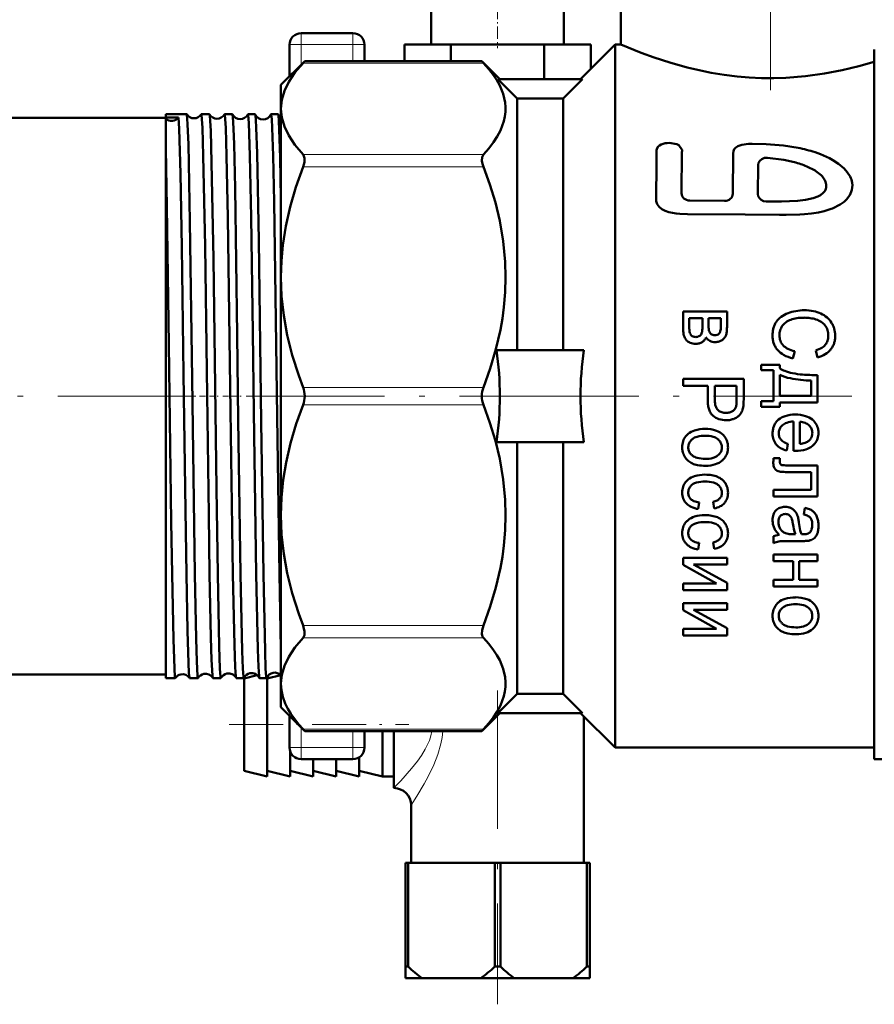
# Model space of a CAD drawing. Extents: x -1438 to 1837, y -1771 to 622.
# Tile 72 of 90: x 958 to 1032, y -237 to -151. Entities that reach past the tile are written whole.
import ezdxf

# ---------------------------------------------------------------- set-up
doc = ezdxf.new("R2010")
doc.units = 0
doc.linetypes.add('DASHDOT', pattern=[18.5, 12, -3, 0.5, -3])

msp = doc.modelspace()

# ---------------------------------------------------------------- linework, layer by layer
at = {"color": 7, "linetype": 'DASHDOT', "lineweight": 18}
for p, q in [((1022.804, -126.874), (1022.804, -159.072)), ((905.429, -183.93), (978.96, -183.93)), ((977.298, -183.93), (1002.94, -183.93)), ((999.354, -183.93), (1064.754, -183.93)), ((999.104, -209.46), (999.104, -236.701))]:
    msp.add_line(p, q, dxfattribs=at)
at = {"color": 7, "lineweight": 50}
for p, q in [((1009.804, -148.68), (1009.804, -153.43)), ((993.354, -150.43), (993.354, -153.43)), ((1004.854, -150.43), (1004.854, -153.43)), ((984.304, -152.43), (982.054, -152.43)), ((986.554, -152.43), (984.304, -152.43)), ((981.054, -153.43), (981.054, -156.18)), ((987.554, -153.43), (987.554, -154.87)), ((995.062, -153.43), (991.021, -153.43)), ((991.021, -153.43), (991.021, -154.87)), ((1003.145, -153.43), (995.062, -153.43)), ((995.062, -153.43), (995.062, -154.87)), ((1007.187, -153.43), (1003.145, -153.43)), ((1003.145, -153.43), (1003.145, -156.43)), ((1006.304, -156.43), (1009.304, -153.43)), ((1007.187, -153.43), (1007.187, -155.547)), ((1009.304, -183.93), (1009.304, -153.43)), ((1009.304, -153.43), (1009.804, -153.43)), ((1031.804, -183.93), (1031.804, -153.859)), ((980.304, -156.93), (982.363, -154.87)), ((982.221, -155.022), (982.363, -154.87)), ((997.744, -154.87), (982.363, -154.87)), ((997.744, -154.87), (997.886, -155.022)), ((999.304, -156.43), (997.744, -154.87)), ((980.304, -158.985), (980.304, -156.93)), ((1006.467, -156.43), (999.14, -156.43)), ((1000.804, -158.104), (999.14, -156.43)), ((1004.804, -158.104), (1006.467, -156.43)), ((1000.804, -158.104), (1004.804, -158.104)), ((1000.804, -179.93), (1000.804, -158.104)), ((1004.804, -179.93), (1004.804, -158.104)), ((970.304, -159.747), (970.304, -159.47)), ((970.304, -159.47), (972.123, -159.47)), ((971.414, -159.745), (970.304, -159.747)), ((970.304, -159.869), (970.304, -159.747)), ((972.123, -159.47), (972.129, -159.476)), ((973.389, -159.47), (974.102, -159.47)), ((975.41, -159.47), (976.083, -159.47)), ((977.428, -159.47), (978.067, -159.47)), ((979.444, -159.47), (980.053, -159.47)), ((980.304, -173.597), (980.304, -158.985)), ((925.304, -159.78), (970.304, -159.78)), ((970.304, -162.469), (970.304, -159.869)), ((1015.101, -162.514), (1014.834, -162.158)), ((970.304, -199.39), (970.304, -162.469)), ((1015.098, -162.801), (1015.073, -166.323)), ((1019.562, -162.885), (1019.525, -166.361)), ((1021.728, -163.864), (1021.703, -166.4)), ((1026.675, -164.356), (1025.948, -163.99)), ((1015.795, -166.959), (1018.788, -166.987)), ((1025.83, -166.902), (1026.489, -166.755)), ((980.304, -183.93), (980.304, -173.597)), ((1015.212, -178.128), (1015.212, -176.585)), ((1019.02, -176.585), (1015.212, -176.585)), ((1019.02, -177.922), (1019.02, -176.585)), ((1015.743, -177.928), (1015.743, -177.165)), ((1016.887, -177.165), (1015.743, -177.165)), ((1016.887, -177.867), (1016.887, -177.165)), ((1017.417, -177.783), (1017.417, -177.165)), ((1018.485, -177.165), (1017.417, -177.165)), ((1018.485, -177.803), (1018.485, -177.165)), ((1016.876, -178.192), (1016.884, -178.055)), ((1016.884, -178.055), (1016.887, -177.867)), ((1017.417, -177.783), (1017.42, -177.968)), ((1017.42, -177.968), (1017.428, -178.096)), ((1018.367, -178.458), (1018.303, -178.536)), ((1015.474, -179.046), (1015.515, -179.092)), ((1016.162, -178.781), (1016.23, -178.792)), ((1016.23, -178.792), (1016.309, -178.798)), ((1006.593, -179.93), (999.014, -179.93)), ((1024.904, -180.025), (1024.729, -180.65)), ((1026.715, -179.954), (1026.876, -180.569)), ((1021.983, -181.684), (1021.983, -181.207)), ((1023.592, -181.207), (1021.983, -181.207)), ((1023.062, -181.684), (1021.983, -181.684)), ((1023.062, -184.377), (1023.062, -181.684)), ((1023.592, -181.513), (1023.592, -181.207)), ((1015.212, -183.044), (1015.212, -182.419)), ((1020.468, -182.419), (1015.212, -182.419)), ((1020.468, -184.2), (1020.468, -182.419)), ((1023.592, -183.906), (1023.592, -182.067)), ((1026.335, -183.906), (1026.335, -182.583)), ((1026.869, -184.483), (1026.869, -182.1)), ((1017.349, -183.044), (1015.212, -183.044)), ((1017.349, -184.255), (1017.349, -183.044)), ((1017.969, -184.265), (1017.969, -183.044)), ((1019.848, -183.044), (1017.969, -183.044)), ((1019.848, -184.252), (1019.848, -183.044)), ((980.304, -194.262), (980.304, -183.93)), ((1009.304, -214.43), (1009.304, -183.93)), ((1019.836, -184.61), (1019.844, -184.464)), ((1019.844, -184.464), (1019.848, -184.252)), ((1020.455, -184.615), (1020.464, -184.435)), ((1020.464, -184.435), (1020.468, -184.2)), ((1021.983, -184.853), (1021.983, -184.377)), ((1023.062, -184.377), (1021.983, -184.377)), ((1026.335, -183.906), (1023.592, -183.906)), ((1026.869, -184.483), (1023.592, -184.483)), ((1023.592, -184.853), (1023.592, -184.483)), ((1031.804, -215.43), (1031.804, -183.93)), ((1018.845, -185.377), (1018.926, -185.379)), ((1023.592, -184.853), (1021.983, -184.853)), ((1024.801, -188.675), (1024.801, -186.124)), ((1025.331, -188.066), (1025.331, -186.157)), ((1026.127, -186.458), (1026.148, -186.478)), ((1006.593, -187.93), (999.014, -187.93)), ((1000.804, -209.756), (1000.804, -187.93)), ((1004.804, -209.756), (1004.804, -187.93)), ((1024.288, -188.06), (1024.205, -188.659)), ((1024.801, -188.675), (1024.815, -188.676)), ((1024.815, -188.676), (1024.852, -188.677)), ((1024.852, -188.677), (1024.891, -188.677)), ((1024.891, -188.677), (1024.922, -188.677)), ((1024.922, -188.678), (1024.946, -188.678)), ((1024.946, -188.678), (1024.964, -188.678)), ((1024.964, -188.678), (1024.973, -188.678)), ((1023.038, -189.662), (1023.037, -189.764)), ((1023.044, -189.546), (1023.038, -189.662)), ((1023.052, -189.429), (1023.044, -189.546)), ((1023.065, -189.297), (1023.052, -189.429)), ((1023.603, -189.297), (1023.065, -189.297)), ((1023.603, -189.551), (1023.603, -189.297)), ((1023.606, -189.641), (1023.603, -189.551)), ((1023.613, -189.706), (1023.606, -189.641)), ((1023.769, -189.91), (1023.775, -189.912)), ((1026.869, -189.938), (1024.359, -189.938)), ((1026.335, -190.517), (1024.438, -190.517)), ((1026.335, -192.054), (1026.335, -190.517)), ((1026.869, -192.63), (1026.869, -189.938)), ((1023.062, -192.63), (1023.062, -192.054)), ((1026.335, -192.054), (1023.062, -192.054)), ((1026.869, -192.63), (1023.062, -192.63)), ((1016.607, -193.151), (1016.524, -193.721)), ((1017.804, -193.103), (1017.901, -193.667)), ((1024.066, -193.534), (1024.037, -193.534)), ((1025.783, -193.634), (1025.697, -194.201)), ((980.304, -208.875), (980.304, -194.262)), ((1023.724, -194.266), (1023.653, -194.328)), ((1023.062, -196.684), (1023.062, -196.079)), ((1025.517, -196.5), (1024.657, -196.5)), ((1024.973, -195.914), (1024.736, -195.914)), ((1025.478, -195.914), (1025.501, -195.915)), ((1025.501, -195.915), (1025.541, -195.916)), ((1025.541, -195.916), (1025.571, -195.916)), ((1025.571, -195.916), (1025.593, -195.917)), ((1025.593, -195.917), (1025.61, -195.917)), ((1025.61, -195.917), (1025.623, -195.917)), ((1025.623, -195.917), (1025.633, -195.917)), ((1025.633, -195.917), (1025.64, -195.917)), ((1025.64, -195.917), (1025.645, -195.917)), ((1025.645, -195.917), (1025.646, -195.917)), ((1026.202, -195.753), (1026.16, -195.79)), ((1016.607, -196.665), (1016.524, -197.235)), ((1017.804, -196.617), (1017.901, -197.181)), ((1015.212, -198.572), (1015.212, -197.947)), ((1019.02, -197.947), (1015.212, -197.947)), ((1019.02, -198.527), (1019.02, -197.947)), ((1023.062, -198.249), (1023.062, -197.669)), ((1026.869, -197.669), (1023.062, -197.669)), ((1026.869, -198.249), (1026.869, -197.669)), ((1015.212, -198.572), (1018.098, -200.179)), ((1019.02, -198.527), (1016.116, -198.527)), ((1016.116, -198.527), (1019.02, -200.134)), ((1024.75, -198.249), (1023.062, -198.249)), ((1024.75, -199.856), (1024.75, -198.249)), ((1026.869, -198.249), (1025.284, -198.249)), ((1025.284, -199.856), (1025.284, -198.249)), ((970.304, -208.389), (970.304, -199.39)), ((980.167, -199.39), (980.304, -205.831)), ((1023.062, -200.436), (1023.062, -199.856)), ((1024.75, -199.856), (1023.062, -199.856)), ((1026.869, -199.856), (1025.284, -199.856)), ((1026.869, -200.436), (1026.869, -199.856)), ((1015.212, -200.759), (1015.212, -200.179)), ((1018.098, -200.179), (1015.212, -200.179)), ((1019.02, -200.759), (1015.212, -200.759)), ((1019.02, -200.759), (1019.02, -200.134)), ((1026.869, -200.436), (1023.062, -200.436)), ((1015.212, -202.508), (1015.212, -201.883)), ((1019.02, -201.883), (1015.212, -201.883)), ((1019.02, -202.463), (1016.116, -202.463)), ((1016.116, -202.463), (1019.02, -204.07)), ((1019.02, -202.463), (1019.02, -201.883)), ((1015.212, -202.508), (1018.098, -204.115)), ((1015.212, -204.695), (1015.212, -204.115)), ((1018.098, -204.115), (1015.212, -204.115)), ((1019.02, -204.695), (1019.02, -204.07)), ((1019.02, -204.695), (1015.212, -204.695)), ((925.304, -208.08), (970.304, -208.08)), ((970.304, -208.389), (971.134, -208.389)), ((971.134, -208.389), (971.14, -208.385)), ((972.371, -208.385), (972.377, -208.389)), ((972.377, -208.389), (973.112, -208.389)), ((974.4, -208.389), (975.092, -208.389)), ((976.419, -208.389), (977.075, -208.389)), ((977.104, -208.43), (978.251, -208.143)), ((977.104, -216.43), (977.104, -208.43)), ((978.436, -208.389), (979.06, -208.389)), ((979.104, -208.43), (980.28, -208.136)), ((979.104, -216.93), (979.104, -208.305)), ((980.304, -210.93), (980.304, -208.875)), ((1000.804, -209.756), (999.14, -211.43)), ((1000.804, -209.756), (1004.804, -209.756)), ((1004.804, -209.756), (1006.467, -211.43)), ((980.304, -210.93), (982.363, -212.99)), ((981.054, -211.68), (981.054, -214.43)), ((999.304, -211.43), (997.744, -212.99)), ((1006.467, -211.43), (999.14, -211.43)), ((1006.304, -211.43), (1009.304, -214.43)), ((1006.604, -211.73), (1006.604, -224.43)), ((982.363, -212.99), (982.221, -212.837)), ((997.744, -212.99), (982.363, -212.99)), ((987.554, -212.99), (987.554, -214.43)), ((989.104, -216.93), (989.104, -212.99)), ((990.104, -217.93), (990.104, -212.99)), ((997.886, -212.837), (997.744, -212.99)), ((1009.304, -214.43), (1031.804, -214.43)), ((981.104, -216.93), (981.104, -214.742)), ((987.104, -216.93), (987.104, -215.265)), ((984.304, -215.43), (982.054, -215.43)), ((983.104, -216.93), (983.104, -215.43)), ((986.554, -215.43), (984.304, -215.43)), ((985.104, -216.93), (985.104, -215.43)), ((1031.804, -215.43), (1043.804, -215.43)), ((977.104, -216.43), (979.104, -216.93)), ((979.104, -216.43), (981.104, -216.93)), ((981.104, -216.43), (983.104, -216.93)), ((983.104, -216.43), (985.104, -216.93)), ((985.104, -216.43), (987.104, -216.93)), ((987.104, -216.43), (989.104, -216.93)), ((990.104, -216.93), (989.104, -216.93)), ((991.604, -219.43), (991.604, -224.43)), ((991.104, -224.43), (991.348, -224.43)), ((991.104, -224.43), (991.104, -233.43)), ((991.348, -224.43), (991.348, -233.43)), ((998.86, -224.43), (991.348, -224.43)), ((998.86, -224.43), (998.86, -233.43)), ((998.86, -224.43), (999.348, -224.43)), ((999.348, -224.43), (999.348, -233.43)), ((1006.86, -224.43), (999.348, -224.43)), ((1006.86, -224.43), (1006.86, -233.43)), ((1006.86, -224.43), (1007.104, -224.43)), ((1007.104, -224.43), (1007.104, -233.43)), ((991.104, -233.43), (991.348, -233.43)), ((991.104, -234.43), (991.104, -233.43)), ((998.86, -233.43), (999.348, -233.43)), ((1006.86, -233.43), (1007.104, -233.43)), ((1007.104, -234.43), (1007.104, -233.43)), ((991.104, -234.43), (992.559, -234.43)), ((997.649, -234.43), (992.559, -234.43)), ((997.649, -234.43), (1000.559, -234.43)), ((1005.649, -234.43), (1000.559, -234.43)), ((1005.649, -234.43), (1007.104, -234.43))]:
    msp.add_line(p, q, dxfattribs=at)
at = {"color": 7, "linetype": 'DASHDOT', "lineweight": 18, "ltscale": 0.090015}
msp.add_line((999.104, -150.13), (999.104, -153.73), dxfattribs=at)
at = {"color": 7, "lineweight": 18}
for p, q in [((982.054, -153.43), (982.054, -152.43)), ((986.554, -153.43), (986.554, -152.43)), ((982.054, -153.43), (981.054, -153.43)), ((982.054, -153.43), (982.054, -155.18)), ((986.554, -153.43), (982.054, -153.43)), ((987.554, -153.43), (986.554, -153.43)), ((986.554, -153.43), (986.554, -154.87)), ((997.886, -155.022), (982.221, -155.022)), ((997.886, -162.948), (982.221, -162.948)), ((997.886, -164.03), (982.221, -164.03)), ((997.886, -183.165), (982.221, -183.165)), ((997.886, -184.695), (982.221, -184.695)), ((997.886, -203.829), (982.221, -203.829)), ((997.886, -204.912), (982.221, -204.912)), ((982.054, -212.68), (982.054, -214.43)), ((997.886, -212.837), (982.221, -212.837)), ((986.554, -212.99), (986.554, -214.43)), ((981.054, -214.43), (982.054, -214.43)), ((982.054, -214.43), (982.054, -215.43)), ((986.554, -214.43), (982.054, -214.43)), ((986.554, -214.43), (987.554, -214.43)), ((986.554, -214.43), (986.554, -215.43))]:
    msp.add_line(p, q, dxfattribs=at)
at = {"color": 7, "linetype": 'DASHDOT', "lineweight": 18, "ltscale": 0.04292}
msp.add_line((973.239, -183.93), (974.956, -183.93), dxfattribs=at)
at = {"color": 7, "linetype": 'DASHDOT', "lineweight": 18, "ltscale": 0.041788}
msp.add_line((975.263, -183.93), (976.934, -183.93), dxfattribs=at)
at = {"color": 7, "linetype": 'DASHDOT', "lineweight": 18, "ltscale": 0.040802}
msp.add_line((977.284, -183.93), (978.916, -183.93), dxfattribs=at)
at = {"color": 7, "linetype": 'DASHDOT', "lineweight": 18, "ltscale": 0.389999}
msp.add_line((975.804, -212.43), (991.404, -212.43), dxfattribs=at)
at = {"color": 7, "lineweight": 50}
for points in [[(1009.804, -153.43), (1011.558, -154.135), (1012.711, -154.551), (1014.061, -154.987), (1015.566, -155.406), (1017.658, -155.863), (1018.76, -156.044), (1019.891, -156.186), (1020.941, -156.276), (1022.003, -156.327), (1023.069, -156.338), (1024.135, -156.307), (1025.829, -156.174), (1027.478, -155.946), (1029.017, -155.648), (1030.47, -155.294), (1031.804, -154.908)], [(982.221, -155.022), (981.515, -155.855), (980.978, -156.661), (980.601, -157.447), (980.378, -158.219), (980.304, -158.985)], [(997.886, -162.948), (998.344, -162.429), (998.748, -161.903), (999.079, -161.395), (999.353, -160.882), (999.655, -160.072), (999.746, -159.663), (999.795, -159.253), (999.801, -158.845), (999.766, -158.437), (999.594, -157.697), (999.291, -156.963), (999.042, -156.513), (998.748, -156.067), (998.344, -155.542), (997.886, -155.022)], [(971.414, -159.745), (971.47, -160.748), (971.578, -164.614), (971.692, -170.994), (971.846, -181.999), (972.006, -193.842), (972.092, -199.39)], [(972.129, -159.476), (972.134, -159.487), (972.145, -159.531), (972.176, -159.823), (972.207, -160.35), (972.269, -162.05), (972.407, -168.776), (972.598, -182.441), (972.833, -199.39)], [(973.389, -159.47), (973.391, -159.471), (973.392, -159.472), (973.396, -159.476), (973.4, -159.485), (973.409, -159.518), (973.449, -159.897), (973.489, -160.638), (973.566, -163.073), (973.714, -170.916), (973.865, -181.746), (974.034, -194.217), (974.114, -199.39)], [(974.109, -159.477), (974.116, -159.495), (974.13, -159.565), (974.17, -160.047), (974.211, -160.915), (974.289, -163.654), (974.436, -172.001), (974.702, -191.942), (974.813, -199.39)], [(975.41, -159.47), (975.412, -159.471), (975.413, -159.472), (975.416, -159.476), (975.421, -159.485), (975.43, -159.518), (975.47, -159.897), (975.509, -160.638), (975.586, -163.073), (975.694, -168.422), (975.931, -185.191), (976.134, -199.39)], [(976.092, -159.479), (976.102, -159.514), (976.123, -159.665), (976.185, -160.739), (976.23, -162.076), (976.317, -165.87), (976.51, -178.62), (976.605, -185.97), (976.795, -199.39)], [(977.428, -159.47), (977.431, -159.471), (977.433, -159.473), (977.437, -159.48), (977.443, -159.496), (977.454, -159.553), (977.507, -160.203), (977.604, -163.065), (977.712, -168.404), (977.859, -178.412), (977.95, -185.301), (978.152, -199.39)], [(978.077, -159.481), (978.095, -159.563), (978.13, -159.958), (978.166, -160.652), (978.235, -162.837), (978.379, -170.426), (978.592, -186.156), (978.78, -199.39)], [(979.444, -159.47), (979.446, -159.471), (979.448, -159.472), (979.451, -159.476), (979.455, -159.485), (979.464, -159.518), (979.504, -159.897), (979.544, -160.636), (979.62, -163.073), (979.704, -167.072), (979.861, -177.347), (979.971, -185.726), (980.167, -199.39)], [(980.064, -159.485), (980.083, -159.58), (980.121, -160.03), (980.158, -160.811), (980.231, -163.252), (980.304, -166.745)], [(980.304, -158.985), (980.378, -159.751), (980.601, -160.524), (980.978, -161.309), (981.515, -162.115), (982.221, -162.948)], [(1013.158, -162.172), (1013.01, -162.309), (1012.922, -162.486), (1012.912, -162.574)], [(1013.479, -162.031), (1013.307, -162.092), (1013.158, -162.172)], [(1014.834, -162.158), (1014.658, -162.069), (1014.502, -162.022), (1014.174, -161.969)], [(1025.183, -162.385), (1023.929, -162.187), (1022.429, -162.065), (1021.21, -162.038), (1020.894, -162.048), (1020.315, -162.115), (1019.945, -162.236), (1019.745, -162.373), (1019.638, -162.51), (1019.579, -162.667), (1019.562, -162.885)], [(970.304, -162.469), (970.408, -167.471), (970.582, -179.441), (970.786, -194.831), (970.855, -199.39)], [(982.221, -164.03), (982.34, -163.621), (982.358, -163.278), (982.272, -163.014), (982.221, -162.948)], [(997.886, -162.948), (997.767, -163.178), (997.749, -163.496), (997.797, -163.758), (997.886, -164.03)], [(1027.915, -163.285), (1027.144, -162.94), (1026.663, -162.768)], [(982.221, -164.03), (981.594, -165.792), (981.097, -167.506), (980.723, -169.182), (980.469, -170.83), (980.345, -172.217), (980.304, -173.597)], [(997.886, -183.165), (998.472, -181.527), (998.965, -179.863), (999.353, -178.176), (999.523, -177.201), (999.655, -176.22), (999.766, -174.907), (999.804, -173.591), (999.766, -172.274), (999.594, -170.487), (999.291, -168.715), (998.911, -167.132), (998.44, -165.569), (997.886, -164.03)], [(1022.522, -163.238), (1022.267, -163.258), (1022.038, -163.352), (1021.869, -163.496), (1021.763, -163.677), (1021.728, -163.864)], [(1024.867, -163.621), (1023.942, -163.416), (1022.522, -163.238)], [(1029.178, -164.174), (1028.709, -163.771), (1028.2, -163.444), (1027.915, -163.285)], [(1027.195, -164.753), (1026.733, -164.393), (1026.675, -164.356)], [(1027.51, -165.175), (1027.27, -164.833), (1027.195, -164.753)], [(1029.697, -164.872), (1029.461, -164.501), (1029.178, -164.174)], [(1027.638, -165.724), (1027.631, -165.55), (1027.575, -165.33), (1027.51, -165.175)], [(1012.871, -166.523), (1012.862, -166.861), (1012.878, -167)], [(1021.703, -166.4), (1021.734, -166.59), (1021.831, -166.764), (1021.988, -166.908), (1022.187, -167.002), (1022.414, -167.039)], [(1026.489, -166.755), (1026.89, -166.611), (1027.128, -166.483)], [(1027.128, -166.483), (1027.375, -166.287), (1027.505, -166.131)], [(1029.395, -166.862), (1029.676, -166.486), (1029.808, -166.213)], [(1012.878, -167), (1012.964, -167.271), (1013.139, -167.512), (1013.367, -167.698), (1013.652, -167.847), (1013.959, -167.956), (1014.607, -168.081), (1014.937, -168.115), (1015.593, -168.126)], [(1022.414, -167.039), (1023.754, -167.047), (1025.138, -166.989), (1025.83, -166.902)], [(1028.182, -167.637), (1028.85, -167.298), (1029.192, -167.057), (1029.395, -166.862)], [(1015.593, -168.126), (1020.588, -168.179), (1023.587, -168.194), (1024.155, -168.191)], [(1024.155, -168.191), (1025.346, -168.172), (1025.755, -168.147)], [(1025.755, -168.147), (1026.348, -168.086), (1026.961, -167.987)], [(1026.961, -167.987), (1027.437, -167.88), (1028.055, -167.689), (1028.182, -167.637)], [(980.304, -173.597), (980.364, -175.262), (980.545, -176.937), (980.849, -178.635), (981.28, -180.367), (981.844, -182.142), (982.221, -183.165)], [(982.221, -184.695), (981.635, -186.333), (981.142, -187.997), (980.755, -189.684), (980.506, -191.201), (980.355, -192.728), (980.304, -194.262)], [(997.886, -203.829), (998.472, -202.192), (998.965, -200.528), (999.353, -198.841), (999.523, -197.866), (999.655, -196.885), (999.766, -195.572), (999.804, -194.255), (999.766, -192.939), (999.594, -191.152), (999.291, -189.38), (998.911, -187.797), (998.44, -186.234), (997.886, -184.695)], [(980.304, -194.262), (980.364, -195.927), (980.545, -197.602), (980.849, -199.3), (981.28, -201.031), (981.844, -202.807), (982.221, -203.829)], [(970.855, -199.39), (970.968, -205.041), (971.052, -207.565), (971.107, -208.296), (971.125, -208.379), (971.129, -208.386), (971.131, -208.388), (971.134, -208.389)], [(972.092, -199.39), (972.188, -204.297), (972.239, -206.164), (972.317, -207.963), (972.353, -208.319), (972.365, -208.371), (972.371, -208.385)], [(972.833, -199.39), (972.944, -204.979), (973.002, -206.917), (973.075, -208.221), (973.1, -208.371), (973.105, -208.383), (973.108, -208.387), (973.111, -208.389), (973.112, -208.389)], [(974.114, -199.39), (974.225, -204.87), (974.283, -206.803), (974.356, -208.162), (974.38, -208.345), (974.388, -208.375), (974.392, -208.383)], [(974.813, -199.39), (974.942, -205.658), (975.01, -207.566), (975.065, -208.297), (975.083, -208.379), (975.087, -208.386), (975.089, -208.388), (975.092, -208.389)], [(976.134, -199.39), (976.262, -205.526), (976.33, -207.45), (976.384, -208.242), (976.402, -208.355), (976.411, -208.382)], [(976.795, -199.39), (976.937, -206.071), (976.993, -207.561), (977.047, -208.296), (977.066, -208.379), (977.07, -208.386), (977.072, -208.388), (977.075, -208.389)], [(978.152, -199.39), (978.291, -205.918), (978.346, -207.425), (978.4, -208.232), (978.418, -208.35), (978.427, -208.379)], [(978.78, -199.39), (978.921, -206.071), (978.977, -207.562), (979.032, -208.296), (979.051, -208.379), (979.055, -208.386), (979.057, -208.388), (979.06, -208.389)], [(982.221, -204.912), (982.341, -204.678), (982.358, -204.362), (982.273, -203.976), (982.221, -203.829)], [(997.886, -203.829), (997.769, -204.23), (997.75, -204.592), (997.797, -204.773), (997.886, -204.912)], [(982.221, -204.912), (981.515, -205.744), (980.978, -206.55), (980.601, -207.336), (980.378, -208.109), (980.304, -208.875)], [(997.886, -212.837), (998.344, -212.318), (998.748, -211.792), (999.079, -211.284), (999.353, -210.771), (999.655, -209.961), (999.746, -209.552), (999.795, -209.142), (999.801, -208.734), (999.766, -208.326), (999.594, -207.586), (999.291, -206.852), (999.042, -206.403), (998.748, -205.957), (998.344, -205.431), (997.886, -204.912)], [(980.304, -208.875), (980.345, -209.448), (980.47, -210.025), (980.68, -210.607), (980.895, -211.049), (981.159, -211.497), (981.845, -212.415), (982.221, -212.837)]]:
    msp.add_lwpolyline(points, dxfattribs=at)
at = {"color": 7, "lineweight": 18}
for points in [[(990.104, -217.93), (990.696, -217.317), (991.642, -216.253), (992.143, -215.617), (992.504, -215.101), (992.835, -214.553), (993.185, -213.797), (993.314, -213.399), (993.402, -212.99)], [(991.604, -219.43), (992.109, -218.632), (992.741, -217.558), (993.076, -216.937), (993.564, -215.92), (993.913, -215.037), (994.19, -214.095), (994.298, -213.548), (994.367, -212.99)]]:
    msp.add_lwpolyline(points, dxfattribs=at)
at = {"color": 7, "lineweight": 50}
for centre, radius, start, end in [((982.054, -153.43), 1, 90, 180.00001), ((986.554, -153.43), 1, 0, 90), ((972.755, -159.075), 0.743, 212.61337, 269.86966), ((972.757, -159.075), 0.743, 269.73727, 327.36106), ((973.391, -159.479), 0.00921, 101.6985, 157.15692), ((974.099, -159.48), 0.0102, 18.70673, 75.50108), ((974.755, -159.111), 0.742, 209.57268, 269.88587), ((974.757, -159.111), 0.742, 269.70993, 330.41644), ((975.412, -159.481), 0.0106, 104.50337, 161.18609), ((976.08, -159.482), 0.0122, 14.5031, 72.02455), ((976.754, -159.146), 0.742, 206.65624, 269.91092), ((976.757, -159.146), 0.742, 269.69009, 333.33104), ((977.432, -159.482), 0.0125, 107.84193, 165.36647), ((978.062, -159.484), 0.015, 10.54724, 67.9554), ((978.754, -159.182), 0.74, 203.84143, 269.95408), ((978.758, -159.182), 0.741, 269.66051, 336.12592), ((979.45, -159.485), 0.0154, 111.91768, 169.35409), ((980.045, -159.488), 0.0194, 6.91803, 63.15748), ((980.743, -159.226), 0.727, 200.88308, 232.81229), ((1013.984, -163.796), 1.836, 84.05544, 105.96292), ((2090.412, -175.734), 1077.58, 179.300211, 179.510198), ((1014.449, -162.651), 0.667, 346.93515, 11.85388), ((1022.898, -174.313), 12.143, 71.93693, 79.1561), ((1022.766, -171.581), 8.232, 67.25433, 75.21312), ((1027.97, -165.76), 1.941, 10.04739, 27.20726), ((1026.702, -165.645), 0.939, 328.83825, 355.17572), ((1028.224, -165.668), 1.675, 341.01873, 8.47137), ((1025.233, -179.128), 2.57, 110.79895, 125.96167), ((1025.632, -180.177), 3.692, 100.03708, 110.81963), ((1025.729, -180.719), 4.243, 89.99793, 100.04197), ((1025.729, -180.634), 4.158, 78.87332, 90.00189), ((1025.993, -179.293), 2.791, 65.26843, 78.88289), ((1026.19, -178.867), 2.323, 49.2253, 65.28288), ((1024.876, -178.51), 1.887, 154.71567, 164.41916), ((1024.593, -178.376), 1.574, 144.10395, 154.70911), ((1024.792, -178.521), 1.82, 125.94094, 144.06515), ((1024.836, -178.525), 1.229, 126.07507, 146.1929), ((1025.137, -178.937), 1.74, 109.30365, 126.10119), ((1025.484, -179.923), 2.784, 98.52182, 109.33105), ((1025.732, -181.58), 4.46, 89.99918, 98.52678), ((1025.733, -180.658), 3.539, 81.65052, 90.0012), ((1025.749, -180.548), 3.427, 73.16084, 81.65253), ((1026.247, -178.907), 1.712, 56.66306, 73.18738), ((1026.399, -178.676), 1.435, 38.52795, 56.66535), ((1026.458, -178.557), 1.913, 31.43602, 49.23165), ((1026.206, -178.709), 2.207, 23.54533, 31.39132), ((1017.653, -178.128), 2.441, 180.00084, 187.03061), ((1016.747, -178.24), 1.528, 187.0351, 195.91853), ((1018.959, -177.928), 3.216, 180.0006, 184.37948), ((1017.313, -178.054), 1.565, 184.38126, 190.65811), ((1016.79, -178.152), 1.033, 190.66605, 200.10212), ((1016.223, -178.36), 0.429, 200.12492, 214.76013), ((1016.416, -178.31), 0.442, 324.50965, 346.34619), ((1015.983, -178.206), 0.887, 346.41798, 352.07513), ((1014.71, -178.029), 2.172, 352.07695, 355.69242), ((1019.046, -177.959), 1.624, 184.83257, 189.32591), ((1017.958, -178.138), 0.521, 189.33062, 197.25966), ((1017.896, -178.156), 0.456, 197.30458, 215.06886), ((1018.039, -178.056), 0.631, 215.08196, 230.10499), ((1017.926, -178.19), 0.456, 230.16646, 250.78916), ((1018.053, -178.263), 0.37, 287.65505, 312.45204), ((1017.946, -178.198), 0.495, 328.29137, 341.11602), ((1017.378, -178.004), 1.096, 341.13123, 349.76225), ((1016.885, -177.915), 1.597, 349.76795, 355.72467), ((1015.383, -177.803), 3.103, 355.72629, 359.99966), ((1018.086, -178.334), 0.901, 339.14125, 347.25096), ((1017.14, -178.12), 1.872, 347.256, 352.88751), ((1016.419, -178.03), 2.598, 352.88875, 356.95421), ((1014.388, -177.922), 4.631, 356.95476, 359.99972), ((1026.026, -178.695), 3.054, 172.87602, 179.9982), ((1025.149, -178.585), 2.17, 164.4251, 172.87202), ((1025.021, -178.643), 1.454, 171.54889, 179.9973), ((1024.94, -178.631), 1.372, 162.85193, 171.54326), ((1024.966, -178.64), 1.399, 154.30153, 162.84873), ((1025.121, -178.714), 1.571, 146.2517, 154.30075), ((1026.538, -178.564), 1.257, 27.97924, 38.47852), ((1026.48, -178.594), 1.322, 17.71285, 27.9753), ((1026.37, -178.629), 1.437, 8.27528, 17.70643), ((1025.939, -178.692), 1.873, 0.00137, 8.26943), ((1026.299, -178.668), 2.106, 15.49769, 23.54219), ((1026.276, -178.674), 2.129, 7.55183, 15.49305), ((1026.048, -178.705), 2.359, 0.00193, 7.54837), ((1016.464, -178.32), 1.233, 195.92686, 206.88955), ((1016.168, -178.47), 0.902, 206.90067, 219.68808), ((1016.121, -178.507), 0.842, 223.98619, 248.49043), ((1016.366, -177.891), 1.505, 248.42611, 266.61384), ((1016.182, -178.387), 0.38, 214.87344, 238.8018), ((1016.273, -178.237), 0.556, 238.81049, 258.44653), ((1016.277, -178.167), 1.227, 270.00194, 285.28106), ((1016.309, -178.215), 0.583, 270.0027, 287.38276), ((1016.297, -178.175), 0.625, 287.38919, 304.22742), ((1016.357, -178.458), 0.925, 285.2767, 302.93833), ((1016.363, -178.272), 0.508, 304.22249, 324.47067), ((1016.346, -178.442), 0.944, 302.95121, 320.05249), ((1016.508, -178.577), 0.733, 320.06744, 339.58849), ((1018, -178.292), 0.97, 213.91755, 228.09222), ((1017.902, -178.4), 0.825, 228.108, 243.42622), ((1017.926, -178.352), 0.878, 243.4274, 257.95913), ((1018.009, -177.967), 1.272, 257.95451, 270.00099), ((1017.948, -178.128), 0.521, 250.79257, 270.00396), ((1017.948, -177.933), 0.717, 270.00281, 287.67795), ((1018.009, -178.089), 1.15, 270.00215, 286.40041), ((1018.084, -178.345), 0.883, 286.39928, 305.18694), ((1017.982, -178.201), 1.06, 305.21844, 320.83847), ((1018.194, -178.374), 0.786, 320.84813, 339.08996), ((1025.205, -178.695), 2.233, 180.00282, 189.3835), ((1024.778, -178.765), 1.8, 189.39178, 199.83127), ((1024.707, -178.79), 1.724, 199.84112, 210.75979), ((1025.078, -178.643), 1.511, 180.00233, 189.86283), ((1024.805, -178.69), 1.234, 189.86929, 200.77187), ((1024.772, -178.703), 1.198, 200.778, 212.03407), ((1024.856, -178.65), 1.298, 212.03597, 222.81673), ((1026.738, -178.796), 1.06, 320.03044, 330.88153), ((1026.702, -178.777), 1.101, 330.88781, 341.56802), ((1026.612, -178.747), 1.195, 341.57532, 351.40286), ((1026.245, -178.691), 1.567, 351.40954, 359.99845), ((1026.703, -178.816), 1.692, 330.81548, 341.36587), ((1026.594, -178.779), 1.808, 341.37397, 351.23879), ((1026.105, -178.704), 2.302, 351.24812, 359.99837), ((971.284, -183.949), 28.02, 0.03936, 8.24697), ((1034.323, -183.949), 28.02, 171.753, 179.96066), ((1024.776, -178.749), 1.806, 210.76649, 221.40672), ((1024.826, -178.702), 1.874, 221.45927, 241.65204), ((1024.867, -178.639), 1.313, 222.87119, 243.84225), ((1025.371, -177.615), 2.455, 243.79882, 259.03062), ((1026.051, -177.631), 2.416, 285.95966, 299.68772), ((1026.693, -178.757), 1.119, 299.65966, 319.96195), ((1026.626, -178.747), 1.795, 300.73643, 320.20569), ((1026.714, -178.822), 1.68, 320.25199, 330.81238), ((1025.429, -177.589), 3.14, 241.61551, 257.11123), ((1026.227, -178.079), 2.574, 284.60441, 300.76466), ((1024.803, -179.682), 2.195, 236.53485, 249.34768), ((1025.637, -177.472), 4.558, 249.33331, 258.19494), ((1026.096, -175.28), 6.797, 258.19091, 265.60429), ((1025.157, -178.978), 3.463, 243.13832, 259.38374), ((1026.756, -170.471), 12.119, 259.36392, 268.00971), ((1026.707, -167.331), 14.77, 265.60223, 270.62769), ((980.243, -183.927), 2.121, 359.93203, 21.08319), ((999.865, -183.927), 2.121, 158.91658, 180.06821), ((980.242, -183.932), 2.121, 338.91681, 0.06714), ((999.865, -183.932), 2.121, 179.93179, 201.08342), ((971.293, -183.911), 28.011, 351.75168, 359.96198), ((1034.324, -183.911), 28.02, 180.03936, 188.24697), ((1021.001, -184.255), 3.652, 180.00219, 187.80293), ((1020.466, -184.265), 2.497, 180.00083, 186.91004), ((1019.295, -184.488), 1.93, 187.81241, 198.53982), ((1018.816, -184.648), 1.425, 198.56407, 212.94104), ((1019.338, -184.401), 1.361, 186.91521, 196.27213), ((1018.998, -184.5), 1.007, 196.28758, 208.82637), ((1018.67, -184.68), 0.632, 208.8558, 224.63565), ((1018.761, -184.59), 0.761, 224.69347, 248.1034), ((1018.906, -184.231), 1.147, 248.06145, 266.97911), ((1018.927, -184.141), 1.238, 269.99802, 284.83755), ((1019.018, -184.486), 0.881, 284.82795, 302.47793), ((1019.067, -184.563), 0.79, 302.48056, 321.75849), ((1019.16, -184.637), 0.671, 321.78771, 342.83157), ((1019.21, -184.66), 0.617, 343.54805, 351.15389), ((1017.886, -184.454), 1.956, 351.15798, 355.42995), ((1019.279, -184.813), 1.127, 322.37575, 337.11967), ((1018.826, -184.623), 1.619, 337.1447, 349.47374), ((1018.795, -184.59), 1.655, 348.55969, 352.93058), ((1017.109, -184.381), 3.355, 352.93137, 356.00242), ((1018.42, -184.904), 0.953, 212.97917, 230.50169), ((1018.825, -184.412), 1.591, 230.52626, 251.39587), ((1018.947, -184.051), 1.972, 251.35927, 270.01534), ((1018.948, -184.072), 1.952, 269.99914, 281.2957), ((1019.012, -184.392), 1.624, 281.2927, 293.69588), ((1019.049, -184.475), 1.534, 293.69511, 306.69271), ((1019.328, -184.85), 1.066, 306.68824, 322.35381), ((1024.365, -187.028), 1.374, 143.26211, 156.59296), ((1024.456, -187.096), 1.488, 130.49277, 143.25293), ((1024.514, -187.166), 1.579, 106.86815, 130.42991), ((1024.549, -187.27), 1.089, 108.28987, 130.60882), ((1024.932, -188.536), 3.011, 89.98847, 106.92706), ((1024.916, -188.373), 2.252, 92.92756, 108.3431), ((1024.934, -188.711), 3.186, 73.42141, 90.01084), ((1025.24, -187.734), 1.58, 69.30783, 86.67945), ((1025.378, -187.223), 1.633, 50.13787, 73.46494), ((1025.445, -187.141), 1.527, 31.34166, 50.10629), ((1016.645, -188.379), 1.542, 106.60973, 130.73113), ((1017.115, -189.943), 3.175, 89.98899, 106.67296), ((1017.117, -189.852), 3.084, 71.39216, 90.01525), ((1017.639, -188.307), 1.453, 44.07666, 71.45928), ((1024.939, -187.155), 1.963, 169.17573, 179.99414), ((1024.441, -187.06), 1.456, 156.61027, 169.15991), ((1024.566, -187.158), 1.06, 174.76708, 179.99936), ((1024.446, -187.147), 0.939, 169.20898, 174.76573), ((1024.367, -187.133), 0.859, 149.05317, 169.15494), ((1024.502, -187.215), 1.017, 130.64218, 149.02004), ((1025.436, -187.215), 1.025, 47.62679, 69.34255), ((1025.525, -187.126), 0.899, 23.05018, 46.07872), ((1025.514, -187.13), 0.911, 0.02708, 23.01044), ((1025.568, -187.066), 1.382, 11.50628, 31.33089), ((1025.404, -187.098), 1.55, 5.51646, 11.46754), ((1025.149, -187.123), 1.806, 0.00085, 5.51464), ((1016.836, -188.372), 1.71, 161.78829, 179.98645), ((1016.497, -188.261), 1.353, 141.34563, 161.75384), ((1016.592, -188.335), 1.473, 135.97134, 141.4009), ((1016.704, -188.444), 1.63, 130.81747, 135.97172), ((1016.476, -188.346), 0.817, 146.10882, 166.55818), ((1016.672, -188.479), 1.054, 128.18622, 146.08372), ((1016.691, -188.504), 1.086, 104.59555, 128.14663), ((1017.116, -190.125), 2.761, 89.99978, 104.648), ((1017.116, -190.12), 2.756, 75.32873, 89.99998), ((1017.542, -188.495), 1.077, 51.71612, 75.38196), ((1017.478, -188.575), 1.179, 45.63786, 51.6382), ((1017.617, -188.432), 0.98, 39.04376, 45.63902), ((1017.718, -188.351), 0.85, 19.24163, 39.08027), ((1017.535, -188.397), 1.591, 32.96849, 43.81005), ((1017.671, -188.309), 1.429, 21.48765, 32.96262), ((1017.646, -188.318), 1.455, 10.24347, 21.47375), ((1024.98, -187.155), 2.005, 180.00245, 188.45464), ((1024.476, -187.23), 1.495, 188.46078, 198.24514), ((1024.346, -187.272), 1.358, 198.25183, 209.02167), ((1024.274, -187.312), 1.276, 209.02636, 220.11072), ((1024.518, -187.158), 1.011, 180.00342, 188.9634), ((1024.329, -187.188), 0.821, 188.97187, 198.9129), ((1024.294, -187.2), 0.784, 198.91936, 209.34794), ((1024.314, -187.188), 0.807, 209.35059, 219.60321), ((1024.342, -187.164), 0.844, 219.6635, 239.05429), ((1024.85, -186.318), 1.83, 239.03246, 252.11084), ((1025.548, -187.174), 0.841, 286.87737, 306.82479), ((1025.443, -187.027), 1.021, 306.5626, 324.47666), ((1025.629, -187.16), 0.792, 324.49969, 344.96486), ((1025.576, -187.147), 0.847, 345.02647, 352.80005), ((1025.435, -187.129), 0.99, 352.80331, 359.99836), ((1025.627, -187.199), 1.316, 321.11869, 341.33072), ((1025.395, -187.122), 1.56, 341.37452, 359.97428), ((1016.781, -188.372), 1.655, 180.00193, 187.70908), ((1016.646, -188.39), 1.518, 187.71318, 195.75491), ((1016.643, -188.391), 1.515, 195.7578, 203.83286), ((1016.65, -188.372), 0.993, 173.52735, 179.99934), ((1016.555, -188.371), 0.899, 180.03565, 199.27091), ((1016.529, -188.358), 0.871, 166.61804, 173.52504), ((1016.505, -188.388), 0.846, 199.33295, 219.10372), ((1017.759, -188.394), 0.811, 326.10877, 346.63334), ((1017.655, -188.372), 0.917, 0.02809, 19.18604), ((1017.714, -188.384), 0.857, 346.69374, 353.54468), ((1017.604, -188.372), 0.967, 353.54805, 359.99888), ((1017.446, -188.371), 1.659, 341.53397, 359.97509), ((1017.347, -188.372), 1.759, 0.00264, 10.23097), ((1024.371, -187.229), 1.403, 220.15796, 240.00142), ((1024.681, -186.694), 2.022, 239.9712, 256.3977), ((1024.973, -185.544), 3.134, 269.98925, 286.53865), ((1025.156, -185.885), 2.189, 274.59529, 286.8932), ((1025.412, -187.017), 1.598, 286.4809, 309.82537), ((1025.364, -186.962), 1.671, 309.90456, 315.35044), ((1025.509, -187.105), 1.467, 315.34981, 321.1724), ((1016.739, -188.348), 1.62, 203.83405, 211.63055), ((1016.605, -188.429), 1.464, 211.67799, 228.65359), ((1016.691, -188.331), 1.595, 228.66405, 244.84772), ((1016.611, -188.303), 0.981, 219.06747, 225.81256), ((1016.759, -188.15), 1.194, 225.81125, 231.91371), ((1016.69, -188.236), 1.084, 231.9909, 255.65317), ((1017.138, -186.497), 2.879, 255.59972, 269.99977), ((1017.137, -186.784), 2.593, 270.00098, 285.05383), ((1017.526, -188.226), 1.099, 285.00451, 308.30482), ((1017.549, -188.323), 1.591, 287.40456, 310.94336), ((1017.543, -188.248), 1.071, 308.34318, 326.08548), ((1017.485, -188.254), 1.685, 311.0263, 316.01283), ((1017.61, -188.374), 1.512, 316.01242, 321.28549), ((1017.721, -188.462), 1.37, 321.23058, 341.49001), ((1016.736, -188.236), 1.7, 244.84786, 260.29291), ((1017.17, -185.706), 4.266, 260.28134, 270.0022), ((1017.17, -187.126), 2.847, 269.98736, 287.46267), ((1024.244, -189.764), 1.207, 180.00211, 187.74778), ((1023.813, -189.822), 0.772, 187.75487, 197.43474), ((1023.685, -189.862), 0.639, 197.44797, 209.11165), ((1023.567, -189.928), 0.503, 209.12395, 222.23289), ((1023.735, -189.775), 0.731, 222.26947, 240.1153), ((1023.672, -189.884), 0.604, 240.13361, 259.67423), ((1023.846, -188.933), 1.571, 259.65276, 267.4725), ((1024.095, -189.629), 0.488, 189.09468, 196.69833), ((1023.837, -189.706), 0.218, 196.71329, 208.07769), ((1023.823, -189.713), 0.203, 208.18037, 231.00163), ((1023.835, -189.697), 0.223, 231.04435, 252.67094), ((1023.884, -189.534), 0.393, 253.97868, 267.48469), ((1024.438, -175.518), 15, 267.47121, 270.00002), ((1024.359, -178.739), 11.198, 267.47636, 270.00003), ((1016.53, -192.263), 1.411, 135.44447, 141.35608), ((1016.65, -192.382), 1.58, 129.86718, 135.44499), ((1016.63, -192.361), 1.551, 106.17014, 129.78648), ((1017.101, -193.974), 3.232, 89.98983, 106.23009), ((1017.119, -194.533), 3.195, 89.99435, 103.31837), ((1017.102, -194.357), 3.615, 80.34914, 90.00122), ((1017.12, -194.353), 3.015, 76.11003, 90.00552), ((1017.314, -193.111), 2.351, 68.36536, 80.35585), ((1017.593, -192.409), 1.595, 51.19582, 68.38889), ((1017.805, -192.146), 1.257, 31.72046, 51.19884), ((1016.767, -192.298), 1.64, 161.78698, 179.97645), ((1016.438, -192.191), 1.295, 141.30152, 161.74232), ((1016.642, -192.291), 0.985, 173.15491, 179.99879), ((1016.496, -192.274), 0.838, 165.73544, 173.15173), ((1016.432, -192.258), 0.772, 145.36892, 165.67617), ((1016.58, -192.361), 0.953, 127.16989, 145.34357), ((1016.615, -192.408), 1.011, 103.25637, 127.13229), ((1017.601, -192.412), 1.015, 52.01897, 76.17108), ((1017.559, -192.463), 1.081, 45.72632, 51.93862), ((1017.674, -192.346), 0.917, 38.96807, 45.7274), ((1017.753, -192.282), 0.815, 18.8337, 39.00559), ((1017.626, -192.324), 0.949, 0.03108, 18.77092), ((1017.501, -192.331), 1.613, 23.88854, 31.65277), ((1017.605, -192.285), 1.5, 15.81979, 23.88736), ((1017.608, -192.284), 1.497, 7.7547, 15.81762), ((1017.484, -192.301), 1.622, 0.0011, 7.7522), ((1016.688, -192.298), 1.561, 180.00484, 190.18198), ((1016.407, -192.348), 1.276, 190.19226, 201.44082), ((1016.379, -192.359), 1.247, 201.44959, 213.00198), ((1016.487, -192.288), 1.375, 213.00583, 223.97024), ((1016.575, -192.291), 0.918, 180.00508, 190.5379), ((1016.404, -192.323), 0.744, 190.55092, 202.24434), ((1016.388, -192.329), 0.727, 202.2529, 214.25358), ((1016.459, -192.281), 0.813, 214.25434, 225.56305), ((1016.453, -192.286), 0.806, 225.62525, 248.06635), ((1016.835, -191.343), 1.823, 248.00983, 262.8126), ((1017.495, -191.626), 1.51, 281.84296, 296.25409), ((1017.82, -192.285), 0.774, 296.23378, 316.48993), ((1017.842, -192.307), 0.743, 316.55462, 327.24735), ((1017.909, -192.35), 0.664, 327.24819, 338.59989), ((1017.901, -192.347), 0.672, 338.60714, 349.77089), ((1017.771, -192.324), 0.804, 349.78017, 359.99752), ((1017.914, -192.434), 1.173, 318.45611, 329.82745), ((1017.87, -192.409), 1.225, 329.83169, 340.99377), ((1017.759, -192.371), 1.341, 341.00038, 351.19076), ((1017.306, -192.301), 1.8, 351.19717, 359.99694), ((1016.507, -192.267), 1.404, 224.02515, 245.09898), ((1016.829, -191.578), 2.165, 245.05949, 261.9214), ((1017.583, -191.82), 1.874, 279.78461, 296.9756), ((1017.881, -192.403), 1.219, 296.93526, 318.39972), ((1023.918, -194.481), 0.905, 134.61807, 147.97315), ((1023.986, -194.551), 1.003, 111.76972, 134.55829), ((1024.06, -194.734), 1.2, 91.09881, 111.81435), ((1024.066, -194.781), 1.247, 77.39716, 90.00079), ((1024.106, -194.601), 1.063, 63.71883, 77.39987), ((1024.068, -194.678), 1.149, 51.11717, 63.71236), ((1024.202, -194.511), 0.934, 37.08802, 51.11622), ((1025.366, -195.821), 2.226, 68.76148, 79.20282), ((1025.73, -194.884), 1.222, 54.62471, 68.77074), ((1025.884, -194.667), 0.955, 36.89905, 54.63288), ((1016.53, -195.777), 1.411, 135.44447, 141.35608), ((1016.65, -195.896), 1.58, 129.86718, 135.44499), ((1016.63, -195.875), 1.551, 106.17011, 129.78649), ((1017.101, -197.488), 3.232, 89.98983, 106.23009), ((1017.102, -197.871), 3.615, 80.34914, 90.00122), ((1017.314, -196.625), 2.351, 68.36536, 80.35585), ((1017.593, -195.923), 1.595, 51.19582, 68.3889), ((1017.805, -195.66), 1.257, 31.72036, 51.19893), ((1024.808, -194.703), 1.832, 171.25708, 179.99848), ((1024.775, -194.703), 1.799, 180.00035, 185.42188), ((1024.195, -194.609), 1.212, 160.50705, 171.251), ((1024.031, -194.551), 1.038, 147.98573, 160.49503), ((1024.65, -194.842), 1.169, 171.77034, 179.99875), ((1024.232, -194.781), 0.746, 161.47183, 171.76496), ((1024.114, -194.742), 0.622, 149.1461, 161.45812), ((1024.015, -194.683), 0.507, 135.54034, 149.12844), ((1024.051, -194.706), 0.548, 107.52278, 126.73971), ((1024.083, -194.807), 0.655, 89.99801, 107.51899), ((1024.083, -194.793), 0.641, 75.30672, 89.99687), ((1024.099, -194.732), 0.577, 59.78345, 75.30538), ((1024.131, -194.677), 0.514, 42.58345, 59.78519), ((1024.104, -194.702), 0.551, 25.87469, 42.56105), ((1023.87, -194.815), 0.811, 14.32934, 25.83925), ((1020.81, -195.596), 3.969, 9.11376, 14.31751), ((1023.916, -194.727), 1.293, 26.90567, 37.06296), ((1023.801, -194.785), 1.421, 17.18894, 26.89989), ((1023.464, -194.864), 1.767, 10.64355, 16.39814), ((1018.55, -195.787), 6.767, 7.70004, 10.6412), ((1025.329, -195.796), 1.637, 62.98348, 77.0329), ((1025.805, -194.864), 0.591, 39.42453, 63.0208), ((1025.859, -194.819), 0.521, 25.74371, 39.33098), ((1025.598, -194.944), 0.81, 14.81105, 25.72752), ((1025.357, -195.008), 1.059, 6.40567, 14.80006), ((1025.566, -194.905), 1.352, 21.9057, 36.86349), ((1025.301, -195.01), 1.637, 15.58823, 21.87296), ((1024.995, -195.096), 1.955, 9.82903, 15.58613), ((1024.786, -195.132), 2.167, 4.63507, 9.82733), ((1016.765, -195.812), 1.639, 161.77692, 179.98651), ((1016.438, -195.705), 1.295, 141.30153, 161.74238), ((1016.496, -195.788), 0.838, 165.73539, 173.15178), ((1016.432, -195.773), 0.772, 145.36806, 165.67703), ((1016.581, -195.876), 0.954, 127.17713, 145.33619), ((1016.615, -195.922), 1.011, 103.25676, 127.13188), ((1017.119, -198.047), 3.195, 89.99435, 103.31837), ((1017.12, -197.867), 3.015, 76.11003, 90.00552), ((1017.601, -195.926), 1.015, 52.01891, 76.1709), ((1017.558, -195.978), 1.082, 45.72849, 51.93659), ((1017.673, -195.86), 0.918, 38.9703, 45.7253), ((1017.753, -195.796), 0.815, 18.83298, 39.00625), ((1017.627, -195.838), 0.948, 0.0247, 18.77734), ((1017.501, -195.845), 1.613, 23.88851, 31.65281), ((1017.605, -195.799), 1.5, 15.82074, 23.88679), ((1017.608, -195.798), 1.497, 7.75463, 15.81764), ((1017.484, -195.815), 1.622, 0.00101, 7.75226), ((1024.613, -194.719), 1.637, 185.42308, 191.10494), ((1024.57, -194.727), 1.593, 191.10646, 196.95056), ((1024.544, -194.735), 1.566, 196.95199, 202.84102), ((1024.522, -194.744), 1.542, 202.85957, 214.77351), ((1025.636, -193.97), 2.898, 214.76862, 223.42807), ((1024.781, -194.842), 1.3, 180.00088, 187.34522), ((1024.586, -194.867), 1.103, 187.34854, 195.31492), ((1024.54, -194.879), 1.056, 195.31926, 203.65444), ((1024.529, -194.884), 1.044, 203.65702, 212.02634), ((1024.485, -194.911), 0.992, 212.07463, 229.38583), ((1031.397, -193.907), 6.752, 189.03698, 194.43941), ((1026.767, -195.099), 1.971, 194.44727, 204.44404), ((1034.034, -193.715), 8.855, 187.56429, 192.13312), ((1027.549, -195.109), 2.222, 192.14048, 201.25884), ((1025.751, -195.309), 0.633, 315.44471, 329.26369), ((1025.613, -195.227), 0.794, 329.28355, 341.65559), ((1025.45, -195.173), 0.965, 341.6707, 351.89083), ((1024.883, -195.093), 1.538, 351.89805, 359.99883), ((1024.599, -195.093), 1.822, 0.00059, 6.40158), ((1025.269, -195.306), 1.679, 344.71234, 350.84165), ((1024.902, -195.247), 2.051, 350.84363, 355.86669), ((1024.233, -195.177), 2.722, 0.0009, 4.63435), ((1023.923, -195.177), 3.032, 355.86807, 0.00004), ((1016.688, -195.812), 1.561, 180.00457, 190.1822), ((1016.407, -195.862), 1.276, 190.19068, 201.4424), ((1016.379, -195.873), 1.246, 201.44785, 213.0037), ((1016.642, -195.805), 0.985, 173.15514, 179.99875), ((1016.575, -195.805), 0.918, 180.00448, 190.53902), ((1016.404, -195.837), 0.744, 190.55067, 202.24458), ((1016.388, -195.843), 0.727, 202.25618, 214.2516), ((1016.459, -195.795), 0.813, 214.2542, 225.56318), ((1016.453, -195.8), 0.806, 225.62554, 248.06564), ((1017.495, -195.14), 1.51, 281.84342, 296.25363), ((1017.821, -195.8), 0.773, 296.21879, 316.50463), ((1017.842, -195.821), 0.743, 316.55451, 327.24747), ((1017.909, -195.864), 0.664, 327.24985, 338.59712), ((1017.901, -195.861), 0.672, 338.60693, 349.7711), ((1017.771, -195.838), 0.804, 349.77999, 359.9977), ((1017.869, -195.922), 1.225, 329.83445, 340.99086), ((1017.76, -195.885), 1.341, 341.0002, 351.19095), ((1017.306, -195.815), 1.799, 351.1971, 359.99709), ((1023.559, -197.185), 1.213, 103.86085, 114.17365), ((1023.706, -197.781), 1.827, 95.47657, 103.86554), ((1024.657, -224.134), 27.633, 89.99999, 91.86363), ((1024.482, -194.914), 0.988, 229.40079, 246.66143), ((1024.445, -194.989), 0.904, 246.90194, 261.77588), ((1024.736, -192.981), 2.934, 261.76803, 269.9999), ((1025.517, -187.678), 8.823, 269.99998, 272.78869), ((1025.646, -194.533), 1.385, 269.99933, 283.88024), ((1025.882, -195.159), 1.333, 272.78771, 279.96747), ((1025.861, -195.397), 0.495, 283.82707, 307.23878), ((1025.857, -195.154), 1.342, 280.98047, 292.31057), ((1026.04, -195.599), 0.861, 292.30366, 306.50142), ((1026.15, -195.748), 0.675, 306.49412, 324.30192), ((1025.646, -195.387), 1.295, 324.34444, 337.23697), ((1025.794, -195.45), 1.134, 337.25807, 344.70862), ((1016.487, -195.803), 1.375, 213.00436, 223.9717), ((1016.507, -195.781), 1.404, 224.02514, 245.09899), ((1016.829, -195.092), 2.165, 245.05949, 261.9214), ((1016.835, -194.857), 1.823, 248.00983, 262.8126), ((1017.583, -195.334), 1.874, 279.78461, 296.9756), ((1017.881, -195.917), 1.219, 296.93565, 318.3996), ((1017.914, -195.948), 1.173, 318.45592, 329.82764), ((1023.768, -198.096), 1.579, 107.76751, 116.58423), ((1023.754, -198.05), 1.531, 98.82549, 107.76779), ((1023.823, -198.495), 1.981, 91.86288, 98.82832), ((1024.495, -202.998), 1.542, 106.60958, 130.73131), ((1024.965, -204.562), 3.175, 89.98898, 106.67297), ((1024.966, -204.47), 3.084, 71.39282, 90.01549), ((1025.488, -202.925), 1.453, 44.0764, 71.45965), ((1024.685, -202.991), 1.71, 161.78818, 179.9866), ((1024.347, -202.88), 1.353, 141.3457, 161.75378), ((1024.441, -202.954), 1.474, 135.9715, 141.40058), ((1024.554, -203.062), 1.63, 130.81744, 135.97175), ((1024.522, -203.097), 1.054, 128.18986, 146.0803), ((1024.541, -203.123), 1.086, 104.59595, 128.14638), ((1024.965, -204.741), 2.759, 89.99246, 104.65535), ((1024.966, -204.736), 2.753, 75.32129, 90.00745), ((1025.392, -203.114), 1.077, 51.71651, 75.38164), ((1025.327, -203.193), 1.179, 45.63781, 51.63825), ((1025.466, -203.051), 0.98, 39.04431, 45.63871), ((1025.568, -202.969), 0.85, 19.24164, 39.08024), ((1025.384, -203.015), 1.59, 32.9682, 43.81033), ((1025.52, -202.927), 1.428, 21.48585, 32.96441), ((1025.497, -202.936), 1.454, 10.23841, 21.47857), ((1024.63, -202.99), 1.654, 180.00075, 187.70999), ((1024.495, -203.008), 1.518, 187.71215, 195.75566), ((1024.5, -202.99), 0.993, 173.52765, 179.99912), ((1024.404, -202.99), 0.898, 180.02486, 199.28103), ((1024.378, -202.977), 0.871, 166.61614, 173.52316), ((1024.325, -202.965), 0.817, 146.10678, 166.56004), ((1024.354, -203.006), 0.845, 199.32932, 219.10739), ((1025.609, -203.012), 0.81, 326.10437, 346.63796), ((1025.504, -202.991), 0.917, 0.02506, 19.18882), ((1025.564, -203.003), 0.857, 346.69316, 353.54529), ((1025.454, -202.99), 0.967, 353.54798, 359.99923), ((1025.298, -202.99), 1.657, 341.523, 359.98602), ((1025.197, -202.99), 1.758, 0.00183, 10.2318), ((1024.492, -203.009), 1.515, 195.75734, 203.83333), ((1024.588, -202.967), 1.62, 203.8336, 211.631), ((1024.455, -203.047), 1.464, 211.67681, 228.65467), ((1024.541, -202.949), 1.595, 228.66665, 244.84503), ((1024.46, -202.921), 0.981, 219.06802, 225.8123), ((1024.608, -202.769), 1.194, 225.81108, 231.91386), ((1024.54, -202.854), 1.084, 231.99131, 255.65298), ((1024.987, -201.119), 2.876, 255.59233, 270.00717), ((1024.987, -201.406), 2.59, 269.99187, 285.06258), ((1025.375, -202.844), 1.099, 285.00487, 308.30437), ((1025.398, -202.942), 1.591, 287.40432, 310.94359), ((1025.393, -202.867), 1.071, 308.34113, 326.08765), ((1025.335, -202.872), 1.685, 311.02641, 316.0126), ((1025.459, -202.992), 1.512, 316.01252, 321.28524), ((1025.571, -203.08), 1.37, 321.23066, 341.48995), ((1024.585, -202.856), 1.698, 244.84108, 260.29969), ((1025.019, -200.325), 4.266, 260.28134, 270.0022), ((1025.02, -201.744), 2.847, 269.98716, 287.46212), ((971.754, -208.801), 0.742, 100.73211, 145.85502), ((971.756, -208.803), 0.744, 34.22698, 100.84153), ((973.11, -208.38), 0.00942, 282.99004, 339.12957), ((973.754, -208.766), 0.741, 100.7207, 148.95648), ((973.756, -208.768), 0.743, 31.12207, 100.86692), ((974.402, -208.38), 0.00979, 200.97228, 257.10783), ((975.089, -208.379), 0.0111, 286.15547, 343.40585), ((975.753, -208.73), 0.74, 100.69414, 151.95082), ((975.756, -208.732), 0.743, 28.14975, 100.88551), ((976.422, -208.378), 0.0114, 196.71513, 253.97876), ((977.07, -208.377), 0.0135, 289.93769, 347.50746), ((977.753, -208.694), 0.739, 100.66505, 154.81706), ((977.756, -208.697), 0.742, 25.30161, 100.90852), ((978.441, -208.376), 0.0139, 192.56402, 250.1697), ((979.053, -208.374), 0.017, 294.37089, 351.31847), ((979.752, -208.658), 0.738, 100.62565, 157.5645), ((979.756, -208.664), 0.745, 42.65826, 100.81838), ((982.054, -214.43), 1, 180.00001, 270), ((986.554, -214.43), 1, 270, 360), ((990.104, -219.43), 1.5, 0.00004, 89.99996), ((998.322, -226.232), 10.021, 225.90512, 234.8938), ((991.886, -226.232), 10.021, 305.1062, 314.09487), ((1006.322, -226.232), 10.021, 225.90512, 234.8938), ((999.886, -226.232), 10.021, 305.1062, 314.09487)]:
    msp.add_arc(centre, radius, start, end, dxfattribs=at)
for centre, major_axis, ratio, start_param, end_param in [((970.804, -159.315), (0.747, 0.064), 0.988599, 3.898542, 5.57815), ((1015.803, -166.327), (0.73, 0), 0.866025, 3.135261, 4.701875), ((1018.796, -166.356), (0.729, 0), 0.866025, 4.701875, 6.273816)]:
    msp.add_ellipse(centre, major_axis=major_axis, ratio=ratio, start_param=start_param, end_param=end_param, dxfattribs=at)

doc.saveas('drawing.dxf')
